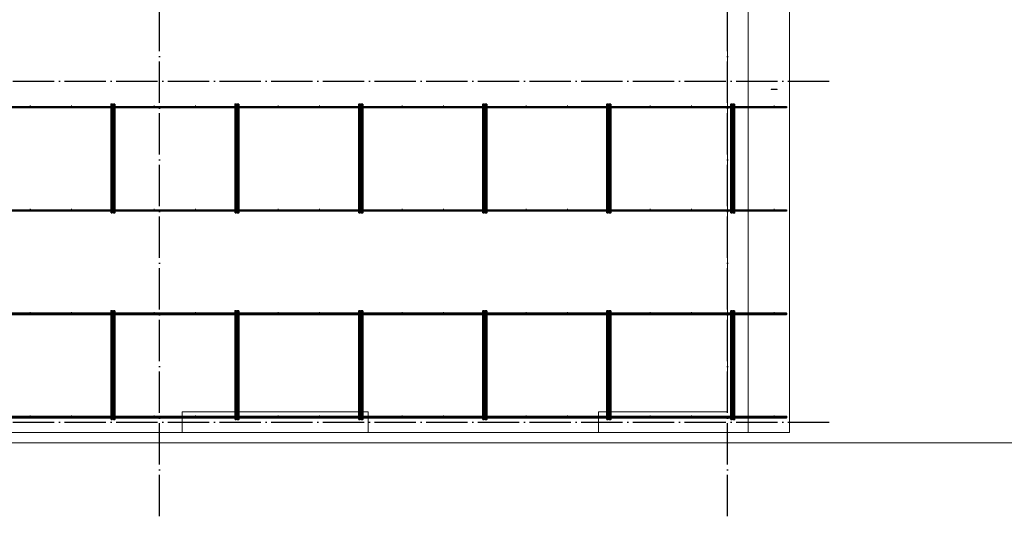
# Model space of a CAD drawing. Header units: millimetres. Extents: x -3725 to 93325, y -74170 to 82591.
# Tile 109 of 140: x 67048 to 76578, y 45830 to 50636. Entities that reach past the tile are written whole.
import ezdxf

# ---------------------------------------------------------------- set-up
doc = ezdxf.new("R2010")
doc.units = ezdxf.units.MM
for name, pattern in [('______11', [500, 400, -50, 0, -50]), ('______3', [500, 400, -100]), ('______5', [1100, 800, -100, 100, -100])]:
    doc.linetypes.add(name, pattern=pattern)
for name, color, linetype, lineweight in [('Standard', 7, 'Continuous', 25), ('Балка_ общее', 7, '______3', 13), ('Колонна (1)', 7, 'Continuous', 35), ('Стальная конструкция_ общее', 7, 'Continuous', 25), ('Стена_ общее', 7, 'Continuous', 35), ('Фундамент (1)', 7, 'Continuous', 35)]:
    doc.layers.add(name, color=color, linetype=linetype, lineweight=lineweight)
doc.layers.add('Арм.стержн. Фиксатор', color=7, linetype='Continuous', lineweight=35, true_color=0x501e0f)
doc.layers.add('Осевая линия_ общее', color=7, linetype='______5', lineweight=13, true_color=0xa0a0a0)

# ---------------------------------------------------------------- blocks, each defined once
blk = doc.blocks.new('СЛОЖНЫЙ_ОБЪЕКТ_5')
at = {"layer": 'Осевая линия_ общее', "color": 253, "linetype": '______11', "lineweight": -3, "true_color": 0xa0a0a0, "transparency": 33554687}
for p, q in [((68400, 45830), (68400, 69510)), ((73900, 45830), (73900, 69510)), ((57980, 50040), (74900, 50040)), ((57980, 46740), (74900, 46740))]:
    blk.add_line(p, q, dxfattribs=at)

msp = doc.modelspace()

# ---------------------------------------------------------------- hatches: boundary and pattern name
at = {"layer": 'Арм.стержн. Фиксатор', "linetype": 'Continuous', "lineweight": 35, "transparency": 33554687}
for points in [[(67156, 49802), (67155.5, 49804.3), (67154.2, 49806.2), (67152.3, 49807.5), (67150, 49808), (67147.7, 49807.5), (67145.8, 49806.2), (67144.5, 49804.3), (67144, 49802), (67144.5, 49799.7), (67145.8, 49797.8), (67147.7, 49796.5), (67150, 49796), (67152.3, 49796.5), (67154.2, 49797.8), (67155.5, 49799.7)], [(67556, 49802), (67555.5, 49804.3), (67554.2, 49806.2), (67552.3, 49807.5), (67550, 49808), (67547.7, 49807.5), (67545.8, 49806.2), (67544.5, 49804.3), (67544, 49802), (67544.5, 49799.7), (67545.8, 49797.8), (67547.7, 49796.5), (67550, 49796), (67552.3, 49796.5), (67554.2, 49797.8), (67555.5, 49799.7)], [(67956, 49802), (67955.5, 49804.3), (67954.2, 49806.2), (67952.3, 49807.5), (67950, 49808), (67947.7, 49807.5), (67945.8, 49806.2), (67944.5, 49804.3), (67944, 49802), (67944.5, 49799.7), (67945.8, 49797.8), (67947.7, 49796.5), (67950, 49796), (67952.3, 49796.5), (67954.2, 49797.8), (67955.5, 49799.7)], [(68356, 49802), (68355.5, 49804.3), (68354.2, 49806.2), (68352.3, 49807.5), (68350, 49808), (68347.7, 49807.5), (68345.8, 49806.2), (68344.5, 49804.3), (68344, 49802), (68344.5, 49799.7), (68345.8, 49797.8), (68347.7, 49796.5), (68350, 49796), (68352.3, 49796.5), (68354.2, 49797.8), (68355.5, 49799.7)], [(68756, 49802), (68755.5, 49804.3), (68754.2, 49806.2), (68752.3, 49807.5), (68750, 49808), (68747.7, 49807.5), (68745.8, 49806.2), (68744.5, 49804.3), (68744, 49802), (68744.5, 49799.7), (68745.8, 49797.8), (68747.7, 49796.5), (68750, 49796), (68752.3, 49796.5), (68754.2, 49797.8), (68755.5, 49799.7)], [(69156, 49802), (69155.5, 49804.3), (69154.2, 49806.2), (69152.3, 49807.5), (69150, 49808), (69147.7, 49807.5), (69145.8, 49806.2), (69144.5, 49804.3), (69144, 49802), (69144.5, 49799.7), (69145.8, 49797.8), (69147.7, 49796.5), (69150, 49796), (69152.3, 49796.5), (69154.2, 49797.8), (69155.5, 49799.7)], [(69556, 49802), (69555.5, 49804.3), (69554.2, 49806.2), (69552.3, 49807.5), (69550, 49808), (69547.7, 49807.5), (69545.8, 49806.2), (69544.5, 49804.3), (69544, 49802), (69544.5, 49799.7), (69545.8, 49797.8), (69547.7, 49796.5), (69550, 49796), (69552.3, 49796.5), (69554.2, 49797.8), (69555.5, 49799.7)], [(69956, 49802), (69955.5, 49804.3), (69954.2, 49806.2), (69952.3, 49807.5), (69950, 49808), (69947.7, 49807.5), (69945.8, 49806.2), (69944.5, 49804.3), (69944, 49802), (69944.5, 49799.7), (69945.8, 49797.8), (69947.7, 49796.5), (69950, 49796), (69952.3, 49796.5), (69954.2, 49797.8), (69955.5, 49799.7)], [(70356, 49802), (70355.5, 49804.3), (70354.2, 49806.2), (70352.3, 49807.5), (70350, 49808), (70347.7, 49807.5), (70345.8, 49806.2), (70344.5, 49804.3), (70344, 49802), (70344.5, 49799.7), (70345.8, 49797.8), (70347.7, 49796.5), (70350, 49796), (70352.3, 49796.5), (70354.2, 49797.8), (70355.5, 49799.7)], [(70756, 49802), (70755.5, 49804.3), (70754.2, 49806.2), (70752.3, 49807.5), (70750, 49808), (70747.7, 49807.5), (70745.8, 49806.2), (70744.5, 49804.3), (70744, 49802), (70744.5, 49799.7), (70745.8, 49797.8), (70747.7, 49796.5), (70750, 49796), (70752.3, 49796.5), (70754.2, 49797.8), (70755.5, 49799.7)], [(71156, 49802), (71155.5, 49804.3), (71154.2, 49806.2), (71152.3, 49807.5), (71150, 49808), (71147.7, 49807.5), (71145.8, 49806.2), (71144.5, 49804.3), (71144, 49802), (71144.5, 49799.7), (71145.8, 49797.8), (71147.7, 49796.5), (71150, 49796), (71152.3, 49796.5), (71154.2, 49797.8), (71155.5, 49799.7)], [(71556, 49802), (71555.5, 49804.3), (71554.2, 49806.2), (71552.3, 49807.5), (71550, 49808), (71547.7, 49807.5), (71545.8, 49806.2), (71544.5, 49804.3), (71544, 49802), (71544.5, 49799.7), (71545.8, 49797.8), (71547.7, 49796.5), (71550, 49796), (71552.3, 49796.5), (71554.2, 49797.8), (71555.5, 49799.7)], [(71956, 49802), (71955.5, 49804.3), (71954.2, 49806.2), (71952.3, 49807.5), (71950, 49808), (71947.7, 49807.5), (71945.8, 49806.2), (71944.5, 49804.3), (71944, 49802), (71944.5, 49799.7), (71945.8, 49797.8), (71947.7, 49796.5), (71950, 49796), (71952.3, 49796.5), (71954.2, 49797.8), (71955.5, 49799.7)], [(72356, 49802), (72355.5, 49804.3), (72354.2, 49806.2), (72352.3, 49807.5), (72350, 49808), (72347.7, 49807.5), (72345.8, 49806.2), (72344.5, 49804.3), (72344, 49802), (72344.5, 49799.7), (72345.8, 49797.8), (72347.7, 49796.5), (72350, 49796), (72352.3, 49796.5), (72354.2, 49797.8), (72355.5, 49799.7)], [(72756, 49802), (72755.5, 49804.3), (72754.2, 49806.2), (72752.3, 49807.5), (72750, 49808), (72747.7, 49807.5), (72745.8, 49806.2), (72744.5, 49804.3), (72744, 49802), (72744.5, 49799.7), (72745.8, 49797.8), (72747.7, 49796.5), (72750, 49796), (72752.3, 49796.5), (72754.2, 49797.8), (72755.5, 49799.7)], [(73156, 49802), (73155.5, 49804.3), (73154.2, 49806.2), (73152.3, 49807.5), (73150, 49808), (73147.7, 49807.5), (73145.8, 49806.2), (73144.5, 49804.3), (73144, 49802), (73144.5, 49799.7), (73145.8, 49797.8), (73147.7, 49796.5), (73150, 49796), (73152.3, 49796.5), (73154.2, 49797.8), (73155.5, 49799.7)], [(73556, 49802), (73555.5, 49804.3), (73554.2, 49806.2), (73552.3, 49807.5), (73550, 49808), (73547.7, 49807.5), (73545.8, 49806.2), (73544.5, 49804.3), (73544, 49802), (73544.5, 49799.7), (73545.8, 49797.8), (73547.7, 49796.5), (73550, 49796), (73552.3, 49796.5), (73554.2, 49797.8), (73555.5, 49799.7)], [(73956, 49802), (73955.5, 49804.3), (73954.2, 49806.2), (73952.3, 49807.5), (73950, 49808), (73947.7, 49807.5), (73945.8, 49806.2), (73944.5, 49804.3), (73944, 49802), (73944.5, 49799.7), (73945.8, 49797.8), (73947.7, 49796.5), (73950, 49796), (73952.3, 49796.5), (73954.2, 49797.8), (73955.5, 49799.7)], [(74356, 49802), (74355.5, 49804.3), (74354.2, 49806.2), (74352.3, 49807.5), (74350, 49808), (74347.7, 49807.5), (74345.8, 49806.2), (74344.5, 49804.3), (74344, 49802), (74344.5, 49799.7), (74345.8, 49797.8), (74347.7, 49796.5), (74350, 49796), (74352.3, 49796.5), (74354.2, 49797.8), (74355.5, 49799.7)], [(67156, 48802), (67155.5, 48804.3), (67154.2, 48806.2), (67152.3, 48807.5), (67150, 48808), (67147.7, 48807.5), (67145.8, 48806.2), (67144.5, 48804.3), (67144, 48802), (67144.5, 48799.7), (67145.8, 48797.8), (67147.7, 48796.5), (67150, 48796), (67152.3, 48796.5), (67154.2, 48797.8), (67155.5, 48799.7)], [(67556, 48802), (67555.5, 48804.3), (67554.2, 48806.2), (67552.3, 48807.5), (67550, 48808), (67547.7, 48807.5), (67545.8, 48806.2), (67544.5, 48804.3), (67544, 48802), (67544.5, 48799.7), (67545.8, 48797.8), (67547.7, 48796.5), (67550, 48796), (67552.3, 48796.5), (67554.2, 48797.8), (67555.5, 48799.7)], [(67956, 48802), (67955.5, 48804.3), (67954.2, 48806.2), (67952.3, 48807.5), (67950, 48808), (67947.7, 48807.5), (67945.8, 48806.2), (67944.5, 48804.3), (67944, 48802), (67944.5, 48799.7), (67945.8, 48797.8), (67947.7, 48796.5), (67950, 48796), (67952.3, 48796.5), (67954.2, 48797.8), (67955.5, 48799.7)], [(68356, 48802), (68355.5, 48804.3), (68354.2, 48806.2), (68352.3, 48807.5), (68350, 48808), (68347.7, 48807.5), (68345.8, 48806.2), (68344.5, 48804.3), (68344, 48802), (68344.5, 48799.7), (68345.8, 48797.8), (68347.7, 48796.5), (68350, 48796), (68352.3, 48796.5), (68354.2, 48797.8), (68355.5, 48799.7)], [(68756, 48802), (68755.5, 48804.3), (68754.2, 48806.2), (68752.3, 48807.5), (68750, 48808), (68747.7, 48807.5), (68745.8, 48806.2), (68744.5, 48804.3), (68744, 48802), (68744.5, 48799.7), (68745.8, 48797.8), (68747.7, 48796.5), (68750, 48796), (68752.3, 48796.5), (68754.2, 48797.8), (68755.5, 48799.7)], [(69156, 48802), (69155.5, 48804.3), (69154.2, 48806.2), (69152.3, 48807.5), (69150, 48808), (69147.7, 48807.5), (69145.8, 48806.2), (69144.5, 48804.3), (69144, 48802), (69144.5, 48799.7), (69145.8, 48797.8), (69147.7, 48796.5), (69150, 48796), (69152.3, 48796.5), (69154.2, 48797.8), (69155.5, 48799.7)], [(69556, 48802), (69555.5, 48804.3), (69554.2, 48806.2), (69552.3, 48807.5), (69550, 48808), (69547.7, 48807.5), (69545.8, 48806.2), (69544.5, 48804.3), (69544, 48802), (69544.5, 48799.7), (69545.8, 48797.8), (69547.7, 48796.5), (69550, 48796), (69552.3, 48796.5), (69554.2, 48797.8), (69555.5, 48799.7)], [(69956, 48802), (69955.5, 48804.3), (69954.2, 48806.2), (69952.3, 48807.5), (69950, 48808), (69947.7, 48807.5), (69945.8, 48806.2), (69944.5, 48804.3), (69944, 48802), (69944.5, 48799.7), (69945.8, 48797.8), (69947.7, 48796.5), (69950, 48796), (69952.3, 48796.5), (69954.2, 48797.8), (69955.5, 48799.7)], [(70356, 48802), (70355.5, 48804.3), (70354.2, 48806.2), (70352.3, 48807.5), (70350, 48808), (70347.7, 48807.5), (70345.8, 48806.2), (70344.5, 48804.3), (70344, 48802), (70344.5, 48799.7), (70345.8, 48797.8), (70347.7, 48796.5), (70350, 48796), (70352.3, 48796.5), (70354.2, 48797.8), (70355.5, 48799.7)], [(70756, 48802), (70755.5, 48804.3), (70754.2, 48806.2), (70752.3, 48807.5), (70750, 48808), (70747.7, 48807.5), (70745.8, 48806.2), (70744.5, 48804.3), (70744, 48802), (70744.5, 48799.7), (70745.8, 48797.8), (70747.7, 48796.5), (70750, 48796), (70752.3, 48796.5), (70754.2, 48797.8), (70755.5, 48799.7)], [(71156, 48802), (71155.5, 48804.3), (71154.2, 48806.2), (71152.3, 48807.5), (71150, 48808), (71147.7, 48807.5), (71145.8, 48806.2), (71144.5, 48804.3), (71144, 48802), (71144.5, 48799.7), (71145.8, 48797.8), (71147.7, 48796.5), (71150, 48796), (71152.3, 48796.5), (71154.2, 48797.8), (71155.5, 48799.7)], [(71556, 48802), (71555.5, 48804.3), (71554.2, 48806.2), (71552.3, 48807.5), (71550, 48808), (71547.7, 48807.5), (71545.8, 48806.2), (71544.5, 48804.3), (71544, 48802), (71544.5, 48799.7), (71545.8, 48797.8), (71547.7, 48796.5), (71550, 48796), (71552.3, 48796.5), (71554.2, 48797.8), (71555.5, 48799.7)], [(71956, 48802), (71955.5, 48804.3), (71954.2, 48806.2), (71952.3, 48807.5), (71950, 48808), (71947.7, 48807.5), (71945.8, 48806.2), (71944.5, 48804.3), (71944, 48802), (71944.5, 48799.7), (71945.8, 48797.8), (71947.7, 48796.5), (71950, 48796), (71952.3, 48796.5), (71954.2, 48797.8), (71955.5, 48799.7)], [(72356, 48802), (72355.5, 48804.3), (72354.2, 48806.2), (72352.3, 48807.5), (72350, 48808), (72347.7, 48807.5), (72345.8, 48806.2), (72344.5, 48804.3), (72344, 48802), (72344.5, 48799.7), (72345.8, 48797.8), (72347.7, 48796.5), (72350, 48796), (72352.3, 48796.5), (72354.2, 48797.8), (72355.5, 48799.7)], [(72756, 48802), (72755.5, 48804.3), (72754.2, 48806.2), (72752.3, 48807.5), (72750, 48808), (72747.7, 48807.5), (72745.8, 48806.2), (72744.5, 48804.3), (72744, 48802), (72744.5, 48799.7), (72745.8, 48797.8), (72747.7, 48796.5), (72750, 48796), (72752.3, 48796.5), (72754.2, 48797.8), (72755.5, 48799.7)], [(73156, 48802), (73155.5, 48804.3), (73154.2, 48806.2), (73152.3, 48807.5), (73150, 48808), (73147.7, 48807.5), (73145.8, 48806.2), (73144.5, 48804.3), (73144, 48802), (73144.5, 48799.7), (73145.8, 48797.8), (73147.7, 48796.5), (73150, 48796), (73152.3, 48796.5), (73154.2, 48797.8), (73155.5, 48799.7)], [(73556, 48802), (73555.5, 48804.3), (73554.2, 48806.2), (73552.3, 48807.5), (73550, 48808), (73547.7, 48807.5), (73545.8, 48806.2), (73544.5, 48804.3), (73544, 48802), (73544.5, 48799.7), (73545.8, 48797.8), (73547.7, 48796.5), (73550, 48796), (73552.3, 48796.5), (73554.2, 48797.8), (73555.5, 48799.7)], [(73956, 48802), (73955.5, 48804.3), (73954.2, 48806.2), (73952.3, 48807.5), (73950, 48808), (73947.7, 48807.5), (73945.8, 48806.2), (73944.5, 48804.3), (73944, 48802), (73944.5, 48799.7), (73945.8, 48797.8), (73947.7, 48796.5), (73950, 48796), (73952.3, 48796.5), (73954.2, 48797.8), (73955.5, 48799.7)], [(74356, 48802), (74355.5, 48804.3), (74354.2, 48806.2), (74352.3, 48807.5), (74350, 48808), (74347.7, 48807.5), (74345.8, 48806.2), (74344.5, 48804.3), (74344, 48802), (74344.5, 48799.7), (74345.8, 48797.8), (74347.7, 48796.5), (74350, 48796), (74352.3, 48796.5), (74354.2, 48797.8), (74355.5, 48799.7)], [(67156, 47802), (67155.5, 47804.3), (67154.2, 47806.2), (67152.3, 47807.5), (67150, 47808), (67147.7, 47807.5), (67145.8, 47806.2), (67144.5, 47804.3), (67144, 47802), (67144.5, 47799.7), (67145.8, 47797.8), (67147.7, 47796.5), (67150, 47796), (67152.3, 47796.5), (67154.2, 47797.8), (67155.5, 47799.7)], [(67556, 47802), (67555.5, 47804.3), (67554.2, 47806.2), (67552.3, 47807.5), (67550, 47808), (67547.7, 47807.5), (67545.8, 47806.2), (67544.5, 47804.3), (67544, 47802), (67544.5, 47799.7), (67545.8, 47797.8), (67547.7, 47796.5), (67550, 47796), (67552.3, 47796.5), (67554.2, 47797.8), (67555.5, 47799.7)], [(67956, 47802), (67955.5, 47804.3), (67954.2, 47806.2), (67952.3, 47807.5), (67950, 47808), (67947.7, 47807.5), (67945.8, 47806.2), (67944.5, 47804.3), (67944, 47802), (67944.5, 47799.7), (67945.8, 47797.8), (67947.7, 47796.5), (67950, 47796), (67952.3, 47796.5), (67954.2, 47797.8), (67955.5, 47799.7)], [(68356, 47802), (68355.5, 47804.3), (68354.2, 47806.2), (68352.3, 47807.5), (68350, 47808), (68347.7, 47807.5), (68345.8, 47806.2), (68344.5, 47804.3), (68344, 47802), (68344.5, 47799.7), (68345.8, 47797.8), (68347.7, 47796.5), (68350, 47796), (68352.3, 47796.5), (68354.2, 47797.8), (68355.5, 47799.7)], [(68756, 47802), (68755.5, 47804.3), (68754.2, 47806.2), (68752.3, 47807.5), (68750, 47808), (68747.7, 47807.5), (68745.8, 47806.2), (68744.5, 47804.3), (68744, 47802), (68744.5, 47799.7), (68745.8, 47797.8), (68747.7, 47796.5), (68750, 47796), (68752.3, 47796.5), (68754.2, 47797.8), (68755.5, 47799.7)], [(69156, 47802), (69155.5, 47804.3), (69154.2, 47806.2), (69152.3, 47807.5), (69150, 47808), (69147.7, 47807.5), (69145.8, 47806.2), (69144.5, 47804.3), (69144, 47802), (69144.5, 47799.7), (69145.8, 47797.8), (69147.7, 47796.5), (69150, 47796), (69152.3, 47796.5), (69154.2, 47797.8), (69155.5, 47799.7)], [(69556, 47802), (69555.5, 47804.3), (69554.2, 47806.2), (69552.3, 47807.5), (69550, 47808), (69547.7, 47807.5), (69545.8, 47806.2), (69544.5, 47804.3), (69544, 47802), (69544.5, 47799.7), (69545.8, 47797.8), (69547.7, 47796.5), (69550, 47796), (69552.3, 47796.5), (69554.2, 47797.8), (69555.5, 47799.7)], [(69956, 47802), (69955.5, 47804.3), (69954.2, 47806.2), (69952.3, 47807.5), (69950, 47808), (69947.7, 47807.5), (69945.8, 47806.2), (69944.5, 47804.3), (69944, 47802), (69944.5, 47799.7), (69945.8, 47797.8), (69947.7, 47796.5), (69950, 47796), (69952.3, 47796.5), (69954.2, 47797.8), (69955.5, 47799.7)], [(70356, 47802), (70355.5, 47804.3), (70354.2, 47806.2), (70352.3, 47807.5), (70350, 47808), (70347.7, 47807.5), (70345.8, 47806.2), (70344.5, 47804.3), (70344, 47802), (70344.5, 47799.7), (70345.8, 47797.8), (70347.7, 47796.5), (70350, 47796), (70352.3, 47796.5), (70354.2, 47797.8), (70355.5, 47799.7)], [(70756, 47802), (70755.5, 47804.3), (70754.2, 47806.2), (70752.3, 47807.5), (70750, 47808), (70747.7, 47807.5), (70745.8, 47806.2), (70744.5, 47804.3), (70744, 47802), (70744.5, 47799.7), (70745.8, 47797.8), (70747.7, 47796.5), (70750, 47796), (70752.3, 47796.5), (70754.2, 47797.8), (70755.5, 47799.7)], [(71156, 47802), (71155.5, 47804.3), (71154.2, 47806.2), (71152.3, 47807.5), (71150, 47808), (71147.7, 47807.5), (71145.8, 47806.2), (71144.5, 47804.3), (71144, 47802), (71144.5, 47799.7), (71145.8, 47797.8), (71147.7, 47796.5), (71150, 47796), (71152.3, 47796.5), (71154.2, 47797.8), (71155.5, 47799.7)], [(71556, 47802), (71555.5, 47804.3), (71554.2, 47806.2), (71552.3, 47807.5), (71550, 47808), (71547.7, 47807.5), (71545.8, 47806.2), (71544.5, 47804.3), (71544, 47802), (71544.5, 47799.7), (71545.8, 47797.8), (71547.7, 47796.5), (71550, 47796), (71552.3, 47796.5), (71554.2, 47797.8), (71555.5, 47799.7)], [(71956, 47802), (71955.5, 47804.3), (71954.2, 47806.2), (71952.3, 47807.5), (71950, 47808), (71947.7, 47807.5), (71945.8, 47806.2), (71944.5, 47804.3), (71944, 47802), (71944.5, 47799.7), (71945.8, 47797.8), (71947.7, 47796.5), (71950, 47796), (71952.3, 47796.5), (71954.2, 47797.8), (71955.5, 47799.7)], [(72356, 47802), (72355.5, 47804.3), (72354.2, 47806.2), (72352.3, 47807.5), (72350, 47808), (72347.7, 47807.5), (72345.8, 47806.2), (72344.5, 47804.3), (72344, 47802), (72344.5, 47799.7), (72345.8, 47797.8), (72347.7, 47796.5), (72350, 47796), (72352.3, 47796.5), (72354.2, 47797.8), (72355.5, 47799.7)], [(72756, 47802), (72755.5, 47804.3), (72754.2, 47806.2), (72752.3, 47807.5), (72750, 47808), (72747.7, 47807.5), (72745.8, 47806.2), (72744.5, 47804.3), (72744, 47802), (72744.5, 47799.7), (72745.8, 47797.8), (72747.7, 47796.5), (72750, 47796), (72752.3, 47796.5), (72754.2, 47797.8), (72755.5, 47799.7)], [(73156, 47802), (73155.5, 47804.3), (73154.2, 47806.2), (73152.3, 47807.5), (73150, 47808), (73147.7, 47807.5), (73145.8, 47806.2), (73144.5, 47804.3), (73144, 47802), (73144.5, 47799.7), (73145.8, 47797.8), (73147.7, 47796.5), (73150, 47796), (73152.3, 47796.5), (73154.2, 47797.8), (73155.5, 47799.7)], [(73556, 47802), (73555.5, 47804.3), (73554.2, 47806.2), (73552.3, 47807.5), (73550, 47808), (73547.7, 47807.5), (73545.8, 47806.2), (73544.5, 47804.3), (73544, 47802), (73544.5, 47799.7), (73545.8, 47797.8), (73547.7, 47796.5), (73550, 47796), (73552.3, 47796.5), (73554.2, 47797.8), (73555.5, 47799.7)], [(73956, 47802), (73955.5, 47804.3), (73954.2, 47806.2), (73952.3, 47807.5), (73950, 47808), (73947.7, 47807.5), (73945.8, 47806.2), (73944.5, 47804.3), (73944, 47802), (73944.5, 47799.7), (73945.8, 47797.8), (73947.7, 47796.5), (73950, 47796), (73952.3, 47796.5), (73954.2, 47797.8), (73955.5, 47799.7)], [(74356, 47802), (74355.5, 47804.3), (74354.2, 47806.2), (74352.3, 47807.5), (74350, 47808), (74347.7, 47807.5), (74345.8, 47806.2), (74344.5, 47804.3), (74344, 47802), (74344.5, 47799.7), (74345.8, 47797.8), (74347.7, 47796.5), (74350, 47796), (74352.3, 47796.5), (74354.2, 47797.8), (74355.5, 47799.7)], [(67156, 46802), (67155.5, 46804.3), (67154.2, 46806.2), (67152.3, 46807.5), (67150, 46808), (67147.7, 46807.5), (67145.8, 46806.2), (67144.5, 46804.3), (67144, 46802), (67144.5, 46799.7), (67145.8, 46797.8), (67147.7, 46796.5), (67150, 46796), (67152.3, 46796.5), (67154.2, 46797.8), (67155.5, 46799.7)], [(67556, 46802), (67555.5, 46804.3), (67554.2, 46806.2), (67552.3, 46807.5), (67550, 46808), (67547.7, 46807.5), (67545.8, 46806.2), (67544.5, 46804.3), (67544, 46802), (67544.5, 46799.7), (67545.8, 46797.8), (67547.7, 46796.5), (67550, 46796), (67552.3, 46796.5), (67554.2, 46797.8), (67555.5, 46799.7)], [(67956, 46802), (67955.5, 46804.3), (67954.2, 46806.2), (67952.3, 46807.5), (67950, 46808), (67947.7, 46807.5), (67945.8, 46806.2), (67944.5, 46804.3), (67944, 46802), (67944.5, 46799.7), (67945.8, 46797.8), (67947.7, 46796.5), (67950, 46796), (67952.3, 46796.5), (67954.2, 46797.8), (67955.5, 46799.7)], [(68356, 46802), (68355.5, 46804.3), (68354.2, 46806.2), (68352.3, 46807.5), (68350, 46808), (68347.7, 46807.5), (68345.8, 46806.2), (68344.5, 46804.3), (68344, 46802), (68344.5, 46799.7), (68345.8, 46797.8), (68347.7, 46796.5), (68350, 46796), (68352.3, 46796.5), (68354.2, 46797.8), (68355.5, 46799.7)], [(68756, 46802), (68755.5, 46804.3), (68754.2, 46806.2), (68752.3, 46807.5), (68750, 46808), (68747.7, 46807.5), (68745.8, 46806.2), (68744.5, 46804.3), (68744, 46802), (68744.5, 46799.7), (68745.8, 46797.8), (68747.7, 46796.5), (68750, 46796), (68752.3, 46796.5), (68754.2, 46797.8), (68755.5, 46799.7)], [(69156, 46802), (69155.5, 46804.3), (69154.2, 46806.2), (69152.3, 46807.5), (69150, 46808), (69147.7, 46807.5), (69145.8, 46806.2), (69144.5, 46804.3), (69144, 46802), (69144.5, 46799.7), (69145.8, 46797.8), (69147.7, 46796.5), (69150, 46796), (69152.3, 46796.5), (69154.2, 46797.8), (69155.5, 46799.7)], [(69556, 46802), (69555.5, 46804.3), (69554.2, 46806.2), (69552.3, 46807.5), (69550, 46808), (69547.7, 46807.5), (69545.8, 46806.2), (69544.5, 46804.3), (69544, 46802), (69544.5, 46799.7), (69545.8, 46797.8), (69547.7, 46796.5), (69550, 46796), (69552.3, 46796.5), (69554.2, 46797.8), (69555.5, 46799.7)], [(69956, 46802), (69955.5, 46804.3), (69954.2, 46806.2), (69952.3, 46807.5), (69950, 46808), (69947.7, 46807.5), (69945.8, 46806.2), (69944.5, 46804.3), (69944, 46802), (69944.5, 46799.7), (69945.8, 46797.8), (69947.7, 46796.5), (69950, 46796), (69952.3, 46796.5), (69954.2, 46797.8), (69955.5, 46799.7)], [(70356, 46802), (70355.5, 46804.3), (70354.2, 46806.2), (70352.3, 46807.5), (70350, 46808), (70347.7, 46807.5), (70345.8, 46806.2), (70344.5, 46804.3), (70344, 46802), (70344.5, 46799.7), (70345.8, 46797.8), (70347.7, 46796.5), (70350, 46796), (70352.3, 46796.5), (70354.2, 46797.8), (70355.5, 46799.7)], [(70756, 46802), (70755.5, 46804.3), (70754.2, 46806.2), (70752.3, 46807.5), (70750, 46808), (70747.7, 46807.5), (70745.8, 46806.2), (70744.5, 46804.3), (70744, 46802), (70744.5, 46799.7), (70745.8, 46797.8), (70747.7, 46796.5), (70750, 46796), (70752.3, 46796.5), (70754.2, 46797.8), (70755.5, 46799.7)], [(71156, 46802), (71155.5, 46804.3), (71154.2, 46806.2), (71152.3, 46807.5), (71150, 46808), (71147.7, 46807.5), (71145.8, 46806.2), (71144.5, 46804.3), (71144, 46802), (71144.5, 46799.7), (71145.8, 46797.8), (71147.7, 46796.5), (71150, 46796), (71152.3, 46796.5), (71154.2, 46797.8), (71155.5, 46799.7)], [(71556, 46802), (71555.5, 46804.3), (71554.2, 46806.2), (71552.3, 46807.5), (71550, 46808), (71547.7, 46807.5), (71545.8, 46806.2), (71544.5, 46804.3), (71544, 46802), (71544.5, 46799.7), (71545.8, 46797.8), (71547.7, 46796.5), (71550, 46796), (71552.3, 46796.5), (71554.2, 46797.8), (71555.5, 46799.7)], [(71956, 46802), (71955.5, 46804.3), (71954.2, 46806.2), (71952.3, 46807.5), (71950, 46808), (71947.7, 46807.5), (71945.8, 46806.2), (71944.5, 46804.3), (71944, 46802), (71944.5, 46799.7), (71945.8, 46797.8), (71947.7, 46796.5), (71950, 46796), (71952.3, 46796.5), (71954.2, 46797.8), (71955.5, 46799.7)], [(72356, 46802), (72355.5, 46804.3), (72354.2, 46806.2), (72352.3, 46807.5), (72350, 46808), (72347.7, 46807.5), (72345.8, 46806.2), (72344.5, 46804.3), (72344, 46802), (72344.5, 46799.7), (72345.8, 46797.8), (72347.7, 46796.5), (72350, 46796), (72352.3, 46796.5), (72354.2, 46797.8), (72355.5, 46799.7)], [(72756, 46802), (72755.5, 46804.3), (72754.2, 46806.2), (72752.3, 46807.5), (72750, 46808), (72747.7, 46807.5), (72745.8, 46806.2), (72744.5, 46804.3), (72744, 46802), (72744.5, 46799.7), (72745.8, 46797.8), (72747.7, 46796.5), (72750, 46796), (72752.3, 46796.5), (72754.2, 46797.8), (72755.5, 46799.7)], [(73156, 46802), (73155.5, 46804.3), (73154.2, 46806.2), (73152.3, 46807.5), (73150, 46808), (73147.7, 46807.5), (73145.8, 46806.2), (73144.5, 46804.3), (73144, 46802), (73144.5, 46799.7), (73145.8, 46797.8), (73147.7, 46796.5), (73150, 46796), (73152.3, 46796.5), (73154.2, 46797.8), (73155.5, 46799.7)], [(73556, 46802), (73555.5, 46804.3), (73554.2, 46806.2), (73552.3, 46807.5), (73550, 46808), (73547.7, 46807.5), (73545.8, 46806.2), (73544.5, 46804.3), (73544, 46802), (73544.5, 46799.7), (73545.8, 46797.8), (73547.7, 46796.5), (73550, 46796), (73552.3, 46796.5), (73554.2, 46797.8), (73555.5, 46799.7)], [(73956, 46802), (73955.5, 46804.3), (73954.2, 46806.2), (73952.3, 46807.5), (73950, 46808), (73947.7, 46807.5), (73945.8, 46806.2), (73944.5, 46804.3), (73944, 46802), (73944.5, 46799.7), (73945.8, 46797.8), (73947.7, 46796.5), (73950, 46796), (73952.3, 46796.5), (73954.2, 46797.8), (73955.5, 46799.7)], [(74356, 46802), (74355.5, 46804.3), (74354.2, 46806.2), (74352.3, 46807.5), (74350, 46808), (74347.7, 46807.5), (74345.8, 46806.2), (74344.5, 46804.3), (74344, 46802), (74344.5, 46799.7), (74345.8, 46797.8), (74347.7, 46796.5), (74350, 46796), (74352.3, 46796.5), (74354.2, 46797.8), (74355.5, 46799.7)]]:
    msp.add_hatch(color=34, dxfattribs=at).paths.add_polyline_path(points)

# ---------------------------------------------------------------- linework, layer by layer
at = {"layer": 'Standard', "color": 7, "linetype": 'Continuous', "lineweight": 18, "transparency": 33554687}
msp.add_lwpolyline([(59250, 46540), (78500, 46540), (78500, 68380), (59250, 68380), (59250, 46540)], dxfattribs=at)
at = {"layer": 'Арм.стержн. Фиксатор', "color": 34, "linetype": 'Continuous', "lineweight": 25, "transparency": 33554687}
for points in [[(62289.5, 49796), (74470, 49796), (74470, 49784), (62289.5, 49784), (62289.5, 49796)], [(62289.5, 49796), (74470, 49796), (74470, 49784), (62289.5, 49784), (62289.5, 49796)], [(62289.5, 48796), (74470, 48796), (74470, 48784), (62289.5, 48784), (62289.5, 48796)], [(62289.5, 48796), (74470, 48796), (74470, 48784), (62289.5, 48784), (62289.5, 48796)]]:
    msp.add_lwpolyline(points, dxfattribs=at)
at = {"layer": 'Арм.стержн. Фиксатор', "color": 34, "linetype": 'Continuous', "lineweight": 35, "transparency": 33554687}
for points in [[(67932, 48767.1), (67932, 49819.2), (67944, 49819.2), (67944, 48767.1), (67932, 48767.1)], [(67968, 49818.9), (67968, 48766.9), (67956, 48766.9), (67956, 49818.9), (67968, 49818.9)], [(69132, 48767.1), (69132, 49819.2), (69144, 49819.2), (69144, 48767.1), (69132, 48767.1)], [(69168, 49818.9), (69168, 48766.9), (69156, 48766.9), (69156, 49818.9), (69168, 49818.9)], [(70332, 48767.1), (70332, 49819.2), (70344, 49819.2), (70344, 48767.1), (70332, 48767.1)], [(70368, 49818.9), (70368, 48766.9), (70356, 48766.9), (70356, 49818.9), (70368, 49818.9)], [(71532, 48767.1), (71532, 49819.2), (71544, 49819.2), (71544, 48767.1), (71532, 48767.1)], [(71568, 49818.9), (71568, 48766.9), (71556, 48766.9), (71556, 49818.9), (71568, 49818.9)], [(72732, 48767.1), (72732, 49819.2), (72744, 49819.2), (72744, 48767.1), (72732, 48767.1)], [(72768, 49818.9), (72768, 48766.9), (72756, 48766.9), (72756, 49818.9), (72768, 49818.9)], [(73932, 48767.1), (73932, 49819.2), (73944, 49819.2), (73944, 48767.1), (73932, 48767.1)], [(73968, 49818.9), (73968, 48766.9), (73956, 48766.9), (73956, 49818.9), (73968, 49818.9)], [(60630, 47796), (74470, 47796), (74470, 47784), (60630, 47784), (60630, 47796)], [(60630, 47796), (74470, 47796), (74470, 47784), (60630, 47784), (60630, 47796)], [(67932, 46767.1), (67932, 47819.2), (67944, 47819.2), (67944, 46767.1), (67932, 46767.1)], [(67968, 47818.9), (67968, 46766.9), (67956, 46766.9), (67956, 47818.9), (67968, 47818.9)], [(69132, 46767.1), (69132, 47819.2), (69144, 47819.2), (69144, 46767.1), (69132, 46767.1)], [(69168, 47818.9), (69168, 46766.9), (69156, 46766.9), (69156, 47818.9), (69168, 47818.9)], [(70332, 46767.1), (70332, 47819.2), (70344, 47819.2), (70344, 46767.1), (70332, 46767.1)], [(70368, 47818.9), (70368, 46766.9), (70356, 46766.9), (70356, 47818.9), (70368, 47818.9)], [(71532, 46767.1), (71532, 47819.2), (71544, 47819.2), (71544, 46767.1), (71532, 46767.1)], [(71568, 47818.9), (71568, 46766.9), (71556, 46766.9), (71556, 47818.9), (71568, 47818.9)], [(72732, 46767.1), (72732, 47819.2), (72744, 47819.2), (72744, 46767.1), (72732, 46767.1)], [(72768, 47818.9), (72768, 46766.9), (72756, 46766.9), (72756, 47818.9), (72768, 47818.9)], [(73932, 46767.1), (73932, 47819.2), (73944, 47819.2), (73944, 46767.1), (73932, 46767.1)], [(73968, 47818.9), (73968, 46766.9), (73956, 46766.9), (73956, 47818.9), (73968, 47818.9)], [(60630, 46796), (74470, 46796), (74470, 46784), (60630, 46784), (60630, 46796)], [(60630, 46796), (74470, 46796), (74470, 46784), (60630, 46784), (60630, 46796)]]:
    msp.add_lwpolyline(points, dxfattribs=at)
at = {"layer": 'Колонна (1)', "color": 7, "lineweight": 18, "transparency": 33554687}
for p, q in [((68620, 46640), (68620, 46840)), ((68620, 46840), (70420, 46840)), ((70420, 46840), (70420, 46640)), ((70420, 46640), (68620, 46640))]:
    msp.add_line(p, q, dxfattribs=at)
at = {"layer": 'Колонна (1)', "color": 7, "linetype": 'Continuous', "lineweight": 18, "transparency": 33554687}
for p, q in [((68620, 46640), (68620, 46840)), ((68620, 46840), (70420, 46840)), ((70420, 46840), (70420, 46640)), ((70420, 46640), (68620, 46640))]:
    msp.add_line(p, q, dxfattribs=at)
at = {"layer": 'Стальная конструкция_ общее', "color": 7, "linetype": 'Continuous', "lineweight": 18, "transparency": 33554687}
for p, q in [((74320, 49960), (74320, 49963.1)), ((74320, 49963.1), (74380, 49963.1)), ((74320, 49960), (74320, 49963.1)), ((74320, 49963.1), (74380, 49963.1)), ((74320, 49960), (74380, 49960)), ((74320, 49960), (74380, 49960)), ((74380, 49963.1), (74380, 49960)), ((74380, 49963.1), (74380, 49960))]:
    msp.add_line(p, q, dxfattribs=at)
at = {"layer": 'Стена_ общее', "color": 7, "linetype": 'Continuous', "lineweight": 18, "transparency": 33554687}
for p, q in [((73900, 46840), (73900, 53230)), ((73900, 46840), (73900, 53230)), ((74100, 53230), (74100, 46640)), ((74100, 53230), (74100, 46640)), ((72650, 46640), (72650, 46840)), ((72650, 46840), (73900, 46840)), ((72650, 46640), (72650, 46840)), ((72650, 46840), (73900, 46840)), ((73900, 46640), (72650, 46640)), ((73900, 46640), (72650, 46640)), ((74100, 46640), (73900, 46640)), ((74100, 46640), (73900, 46640))]:
    msp.add_line(p, q, dxfattribs=at)
at = {"layer": 'Фундамент (1)', "color": 7, "lineweight": 18, "transparency": 33554687}
for p, q in [((74500, 52830), (74500, 46640)), ((68620, 46640), (66480, 46640)), ((72650, 46640), (70420, 46640)), ((74500, 46640), (74100, 46640))]:
    msp.add_line(p, q, dxfattribs=at)
at = {"layer": 'Фундамент (1)', "color": 7, "linetype": 'Continuous', "lineweight": 18, "transparency": 33554687}
for p, q in [((74500, 52830), (74500, 46640)), ((68620, 46640), (66480, 46640)), ((72650, 46640), (70420, 46640)), ((74500, 46640), (74100, 46640))]:
    msp.add_line(p, q, dxfattribs=at)

# ---------------------------------------------------------------- block references
at = {"layer": 'Балка_ общее', "color": 7, "linetype": 'Continuous', "lineweight": 13, "transparency": 33554687}
msp.add_blockref('СЛОЖНЫЙ_ОБЪЕКТ_5', (0, 0), dxfattribs=at)

doc.saveas('drawing.dxf')
